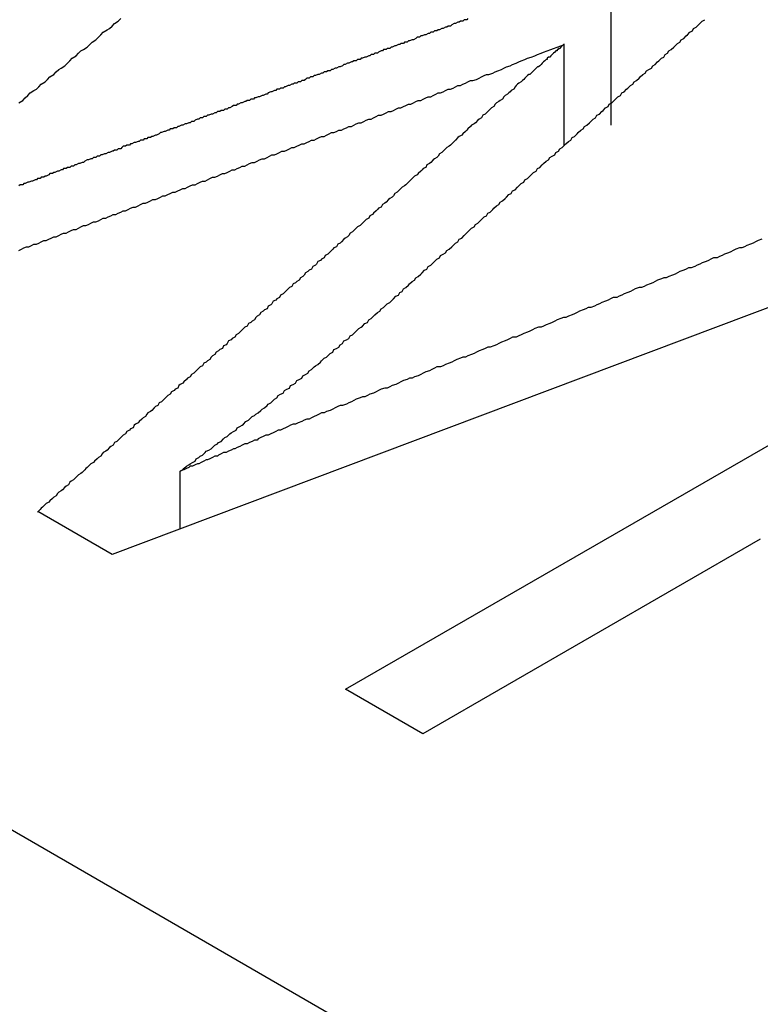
# Model space of a CAD drawing. Extents: x 7.6 to 27.1, y 2.7 to 20.5.
# Tile 129 of 136: x 24.3702 to 24.4299, y 20.0547 to 20.1341. Entities that reach past the tile are written whole.
import ezdxf

# ---------------------------------------------------------------- set-up
doc = ezdxf.new("R2010")
doc.units = 0
doc.layers.get('0').update_dxf_attribs({"linetype": 'CONTINUOUS'})

msp = doc.modelspace()

# ---------------------------------------------------------------- linework, layer by layer
at = {"color": 7, "linetype": 'CONTINUOUS'}
for p, q in [((24.461097, 20.01584), (24.00077, 20.281708)), ((24.417852, 20.125606), (24.417855, 20.138464)), ((24.414053, 20.123958), (24.414055, 20.13212)), ((24.451767, 20.118877), (24.377612, 20.090977)), ((24.396437, 20.080104), (24.457683, 20.11546)), ((24.383088, 20.093037), (24.383089, 20.097699)), ((24.377612, 20.090977), (24.37161, 20.094443)), ((24.429856, 20.092208), (24.402661, 20.076509)), ((24.402661, 20.076509), (24.396437, 20.080104))]:
    msp.add_line(p, q, dxfattribs=at)
at = {"color": 7}
for points in [[(24.4063, 20.1342, 0), (24.4062, 20.1341, 0), (24.406, 20.1341, 0), (24.4059, 20.134, 0), (24.4057, 20.134, 0), (24.4056, 20.1339, 0), (24.4055, 20.1339, 0), (24.4053, 20.1338, 0), (24.4052, 20.1338, 0), (24.405, 20.1337, 0), (24.4049, 20.1336, 0), (24.4047, 20.1336, 0), (24.4046, 20.1335, 0), (24.4045, 20.1335, 0), (24.4043, 20.1334, 0), (24.4042, 20.1334, 0), (24.404, 20.1333, 0), (24.4039, 20.1333, 0), (24.4038, 20.1332, 0), (24.4036, 20.1332, 0), (24.4035, 20.1331, 0), (24.4033, 20.1331, 0), (24.4032, 20.133, 0), (24.4031, 20.133, 0), (24.4029, 20.1329, 0), (24.4028, 20.1329, 0), (24.4026, 20.1328, 0), (24.4025, 20.1328, 0), (24.4024, 20.1327, 0), (24.4022, 20.1327, 0), (24.4021, 20.1326, 0), (24.4019, 20.1325, 0), (24.4018, 20.1325, 0), (24.4016, 20.1324, 0), (24.4015, 20.1324, 0), (24.4014, 20.1323, 0), (24.4012, 20.1323, 0), (24.4011, 20.1322, 0), (24.4009, 20.1322, 0), (24.4008, 20.1321, 0), (24.4007, 20.1321, 0), (24.4005, 20.132, 0), (24.4004, 20.132, 0), (24.4002, 20.1319, 0), (24.4001, 20.1319, 0), (24.4, 20.1318, 0), (24.3998, 20.1318, 0), (24.3997, 20.1317, 0), (24.3995, 20.1317, 0), (24.3994, 20.1316, 0), (24.3993, 20.1316, 0), (24.3991, 20.1315, 0), (24.399, 20.1314, 0), (24.3988, 20.1314, 0), (24.3987, 20.1313, 0), (24.3985, 20.1313, 0), (24.3984, 20.1312, 0), (24.3983, 20.1312, 0), (24.3981, 20.1311, 0), (24.398, 20.1311, 0), (24.3978, 20.131, 0), (24.3977, 20.131, 0), (24.3976, 20.1309, 0), (24.3974, 20.1309, 0), (24.3973, 20.1308, 0), (24.3971, 20.1308, 0), (24.397, 20.1307, 0), (24.3969, 20.1307, 0), (24.3967, 20.1306, 0), (24.3966, 20.1306, 0), (24.3964, 20.1305, 0), (24.3963, 20.1305, 0), (24.3962, 20.1304, 0), (24.396, 20.1303, 0), (24.3959, 20.1303, 0), (24.3957, 20.1302, 0), (24.3956, 20.1302, 0), (24.3954, 20.1301, 0), (24.3953, 20.1301, 0), (24.3952, 20.13, 0), (24.395, 20.13, 0), (24.3949, 20.1299, 0), (24.3947, 20.1299, 0), (24.3946, 20.1298, 0), (24.3945, 20.1298, 0), (24.3943, 20.1297, 0), (24.3942, 20.1297, 0), (24.394, 20.1296, 0), (24.3939, 20.1296, 0), (24.3938, 20.1295, 0), (24.3936, 20.1295, 0), (24.3935, 20.1294, 0), (24.3933, 20.1294, 0), (24.3932, 20.1293, 0), (24.3931, 20.1292, 0), (24.3929, 20.1292, 0), (24.3928, 20.1291, 0), (24.3926, 20.1291, 0), (24.3925, 20.129, 0), (24.3923, 20.129, 0), (24.3922, 20.1289, 0), (24.3921, 20.1289, 0), (24.3919, 20.1288, 0), (24.3918, 20.1288, 0), (24.3916, 20.1287, 0), (24.3915, 20.1287, 0), (24.3914, 20.1286, 0), (24.3912, 20.1286, 0), (24.3911, 20.1285, 0), (24.3909, 20.1285, 0), (24.3908, 20.1284, 0), (24.3907, 20.1284, 0), (24.3905, 20.1283, 0), (24.3904, 20.1283, 0), (24.3902, 20.1282, 0), (24.3901, 20.1281, 0), (24.39, 20.1281, 0), (24.3898, 20.128, 0), (24.3897, 20.128, 0), (24.3895, 20.1279, 0), (24.3894, 20.1279, 0), (24.3892, 20.1278, 0), (24.3891, 20.1278, 0), (24.389, 20.1277, 0), (24.3888, 20.1277, 0), (24.3887, 20.1276, 0), (24.3885, 20.1276, 0), (24.3884, 20.1275, 0), (24.3883, 20.1275, 0), (24.3881, 20.1274, 0), (24.388, 20.1274, 0), (24.3878, 20.1273, 0), (24.3877, 20.1273, 0), (24.3876, 20.1272, 0), (24.3874, 20.1272, 0), (24.3873, 20.1271, 0), (24.3871, 20.127, 0), (24.387, 20.127, 0), (24.3869, 20.1269, 0), (24.3867, 20.1269, 0), (24.3866, 20.1268, 0), (24.3864, 20.1268, 0), (24.3863, 20.1267, 0), (24.3861, 20.1267, 0), (24.386, 20.1266, 0), (24.3859, 20.1266, 0), (24.3857, 20.1265, 0), (24.3856, 20.1265, 0), (24.3854, 20.1264, 0), (24.3853, 20.1264, 0), (24.3852, 20.1263, 0), (24.385, 20.1263, 0), (24.3849, 20.1262, 0), (24.3847, 20.1262, 0), (24.3846, 20.1261, 0), (24.3845, 20.1261, 0), (24.3843, 20.126, 0), (24.3842, 20.1259, 0), (24.384, 20.1259, 0), (24.3839, 20.1258, 0), (24.3838, 20.1258, 0), (24.3836, 20.1257, 0), (24.3835, 20.1257, 0), (24.3833, 20.1256, 0), (24.3832, 20.1256, 0), (24.383, 20.1255, 0), (24.3829, 20.1255, 0), (24.3828, 20.1254, 0), (24.3826, 20.1254, 0), (24.3825, 20.1253, 0), (24.3823, 20.1253, 0), (24.3822, 20.1252, 0), (24.3821, 20.1252, 0), (24.3819, 20.1251, 0), (24.3818, 20.1251, 0), (24.3816, 20.125, 0), (24.3815, 20.125, 0), (24.3814, 20.1249, 0), (24.3812, 20.1248, 0), (24.3811, 20.1248, 0), (24.3809, 20.1247, 0), (24.3808, 20.1247, 0), (24.3807, 20.1246, 0), (24.3805, 20.1246, 0), (24.3804, 20.1245, 0), (24.3802, 20.1245, 0), (24.3801, 20.1244, 0), (24.3799, 20.1244, 0), (24.3798, 20.1243, 0), (24.3797, 20.1243, 0), (24.3795, 20.1242, 0), (24.3794, 20.1242, 0), (24.3792, 20.1241, 0), (24.3791, 20.1241, 0), (24.379, 20.124, 0), (24.3788, 20.124, 0), (24.3787, 20.1239, 0), (24.3785, 20.1239, 0), (24.3784, 20.1238, 0), (24.3783, 20.1237, 0), (24.3781, 20.1237, 0), (24.378, 20.1236, 0), (24.3778, 20.1236, 0), (24.3777, 20.1235, 0), (24.3776, 20.1235, 0), (24.3774, 20.1234, 0), (24.3773, 20.1234, 0), (24.3771, 20.1233, 0), (24.377, 20.1233, 0), (24.3768, 20.1232, 0), (24.3767, 20.1232, 0), (24.3766, 20.1231, 0), (24.3764, 20.1231, 0), (24.3763, 20.123, 0), (24.3761, 20.123, 0), (24.376, 20.1229, 0), (24.3759, 20.1229, 0), (24.3757, 20.1228, 0), (24.3756, 20.1228, 0), (24.3754, 20.1227, 0), (24.3753, 20.1226, 0), (24.3752, 20.1226, 0), (24.375, 20.1225, 0), (24.3749, 20.1225, 0), (24.3747, 20.1224, 0), (24.3746, 20.1224, 0), (24.3745, 20.1223, 0), (24.3743, 20.1223, 0), (24.3742, 20.1222, 0), (24.374, 20.1222, 0), (24.3739, 20.1221, 0), (24.3737, 20.1221, 0), (24.3736, 20.122, 0), (24.3735, 20.122, 0), (24.3733, 20.1219, 0), (24.3732, 20.1219, 0), (24.373, 20.1218, 0), (24.3729, 20.1218, 0), (24.3728, 20.1217, 0), (24.3726, 20.1217, 0), (24.3725, 20.1216, 0), (24.3723, 20.1215, 0), (24.3722, 20.1215, 0), (24.3721, 20.1214, 0), (24.3719, 20.1214, 0), (24.3718, 20.1213, 0), (24.3716, 20.1213, 0), (24.3715, 20.1212, 0), (24.3714, 20.1212, 0), (24.3712, 20.1211, 0), (24.3711, 20.1211, 0), (24.3709, 20.121, 0), (24.3708, 20.121, 0), (24.3706, 20.1209, 0), (24.3705, 20.1209, 0), (24.3704, 20.1208, 0), (24.3702, 20.1208, 0), (24.3701, 20.1207, 0)], [(24.3701, 20.1274, 0), (24.3704, 20.1276, 0), (24.3706, 20.1278, 0), (24.3708, 20.128, 0), (24.371, 20.1282, 0), (24.3713, 20.1284, 0), (24.3715, 20.1285, 0), (24.3717, 20.1287, 0), (24.3719, 20.1289, 0), (24.3722, 20.1291, 0), (24.3724, 20.1293, 0), (24.3726, 20.1295, 0), (24.3729, 20.1297, 0), (24.3731, 20.1299, 0), (24.3733, 20.1301, 0), (24.3735, 20.1302, 0), (24.3738, 20.1304, 0), (24.374, 20.1306, 0), (24.3742, 20.1308, 0), (24.3744, 20.131, 0), (24.3747, 20.1312, 0), (24.3749, 20.1314, 0), (24.3751, 20.1316, 0), (24.3753, 20.1317, 0), (24.3756, 20.1319, 0), (24.3758, 20.1321, 0), (24.376, 20.1323, 0), (24.3763, 20.1325, 0), (24.3765, 20.1327, 0), (24.3767, 20.1329, 0), (24.3769, 20.1331, 0), (24.3772, 20.1333, 0), (24.3774, 20.1334, 0), (24.3776, 20.1336, 0), (24.3778, 20.1338, 0), (24.3781, 20.134, 0), (24.3783, 20.1342, 0)], [(24.3831, 20.0977, 0), (24.3833, 20.0978, 0), (24.3834, 20.0979, 0), (24.3836, 20.0981, 0), (24.3838, 20.0982, 0), (24.3839, 20.0983, 0), (24.3841, 20.0984, 0), (24.3843, 20.0985, 0), (24.3844, 20.0987, 0), (24.3846, 20.0988, 0), (24.3847, 20.0989, 0), (24.3849, 20.099, 0), (24.3851, 20.0992, 0), (24.3852, 20.0993, 0), (24.3854, 20.0994, 0), (24.3856, 20.0995, 0), (24.3857, 20.0996, 0), (24.3859, 20.0998, 0), (24.3861, 20.0999, 0), (24.3862, 20.1, 0), (24.3864, 20.1001, 0), (24.3866, 20.1003, 0), (24.3867, 20.1004, 0), (24.3869, 20.1005, 0), (24.3871, 20.1007, 0), (24.3872, 20.1008, 0), (24.3874, 20.1009, 0), (24.3876, 20.101, 0), (24.3877, 20.1012, 0), (24.3879, 20.1013, 0), (24.3881, 20.1014, 0), (24.3882, 20.1015, 0), (24.3884, 20.1017, 0), (24.3886, 20.1018, 0), (24.3887, 20.1019, 0), (24.3889, 20.1021, 0), (24.3891, 20.1022, 0), (24.3892, 20.1023, 0), (24.3894, 20.1024, 0), (24.3896, 20.1026, 0), (24.3897, 20.1027, 0), (24.3899, 20.1028, 0), (24.3901, 20.103, 0), (24.3902, 20.1031, 0), (24.3904, 20.1032, 0), (24.3906, 20.1034, 0), (24.3907, 20.1035, 0), (24.3909, 20.1036, 0), (24.391, 20.1038, 0), (24.3912, 20.1039, 0), (24.3914, 20.104, 0), (24.3915, 20.1042, 0), (24.3917, 20.1043, 0), (24.3919, 20.1044, 0), (24.392, 20.1046, 0), (24.3922, 20.1047, 0), (24.3924, 20.1048, 0), (24.3925, 20.105, 0), (24.3927, 20.1051, 0), (24.3929, 20.1052, 0), (24.393, 20.1054, 0), (24.3932, 20.1055, 0), (24.3934, 20.1056, 0), (24.3935, 20.1058, 0), (24.3937, 20.1059, 0), (24.3939, 20.1061, 0), (24.394, 20.1062, 0), (24.3942, 20.1063, 0), (24.3944, 20.1065, 0), (24.3945, 20.1066, 0), (24.3947, 20.1068, 0), (24.3949, 20.1069, 0), (24.395, 20.107, 0), (24.3952, 20.1072, 0), (24.3954, 20.1073, 0), (24.3955, 20.1075, 0), (24.3957, 20.1076, 0), (24.3959, 20.1077, 0), (24.396, 20.1079, 0), (24.3962, 20.108, 0), (24.3963, 20.1082, 0), (24.3965, 20.1083, 0), (24.3967, 20.1084, 0), (24.3968, 20.1086, 0), (24.397, 20.1087, 0), (24.3972, 20.1089, 0), (24.3973, 20.109, 0), (24.3975, 20.1092, 0), (24.3977, 20.1093, 0), (24.3978, 20.1094, 0), (24.398, 20.1096, 0), (24.3982, 20.1097, 0), (24.3983, 20.1099, 0), (24.3985, 20.11, 0), (24.3987, 20.1102, 0), (24.3988, 20.1103, 0), (24.399, 20.1105, 0), (24.3992, 20.1106, 0), (24.3993, 20.1108, 0), (24.3995, 20.1109, 0), (24.3997, 20.1111, 0), (24.3998, 20.1112, 0), (24.4, 20.1113, 0), (24.4002, 20.1115, 0), (24.4003, 20.1116, 0), (24.4005, 20.1118, 0), (24.4007, 20.1119, 0), (24.4008, 20.1121, 0), (24.401, 20.1122, 0), (24.4011, 20.1124, 0), (24.4013, 20.1125, 0), (24.4015, 20.1127, 0), (24.4016, 20.1128, 0), (24.4018, 20.113, 0), (24.402, 20.1131, 0), (24.4021, 20.1133, 0), (24.4023, 20.1134, 0), (24.4025, 20.1136, 0), (24.4026, 20.1137, 0), (24.4028, 20.1139, 0), (24.403, 20.114, 0), (24.4031, 20.1142, 0), (24.4033, 20.1143, 0), (24.4035, 20.1145, 0), (24.4036, 20.1146, 0), (24.4038, 20.1148, 0), (24.404, 20.1149, 0), (24.4041, 20.1151, 0), (24.4043, 20.1152, 0), (24.4045, 20.1153, 0), (24.4046, 20.1155, 0), (24.4048, 20.1156, 0), (24.405, 20.1158, 0), (24.4051, 20.1159, 0), (24.4053, 20.1161, 0), (24.4055, 20.1162, 0), (24.4056, 20.1164, 0), (24.4058, 20.1165, 0), (24.406, 20.1167, 0), (24.4061, 20.1168, 0), (24.4063, 20.117, 0), (24.4064, 20.1171, 0), (24.4066, 20.1173, 0), (24.4068, 20.1174, 0), (24.4069, 20.1176, 0), (24.4071, 20.1177, 0), (24.4073, 20.1179, 0), (24.4074, 20.118, 0), (24.4076, 20.1182, 0), (24.4078, 20.1183, 0), (24.4079, 20.1185, 0), (24.4081, 20.1186, 0), (24.4083, 20.1188, 0), (24.4084, 20.1189, 0), (24.4086, 20.1191, 0), (24.4088, 20.1192, 0), (24.4089, 20.1194, 0), (24.4091, 20.1195, 0), (24.4093, 20.1197, 0), (24.4094, 20.1198, 0), (24.4096, 20.12, 0), (24.4098, 20.1201, 0), (24.4099, 20.1203, 0), (24.4101, 20.1204, 0), (24.4103, 20.1206, 0), (24.4104, 20.1207, 0), (24.4106, 20.1209, 0), (24.4108, 20.121, 0), (24.4109, 20.1212, 0), (24.4111, 20.1213, 0), (24.4113, 20.1215, 0), (24.4114, 20.1216, 0), (24.4116, 20.1218, 0), (24.4118, 20.1219, 0), (24.4119, 20.1221, 0), (24.4121, 20.1222, 0), (24.4123, 20.1224, 0), (24.4124, 20.1225, 0), (24.4126, 20.1227, 0), (24.4128, 20.1228, 0), (24.4129, 20.123, 0), (24.4131, 20.1231, 0), (24.4133, 20.1232, 0), (24.4134, 20.1234, 0), (24.4136, 20.1235, 0), (24.4137, 20.1237, 0), (24.4139, 20.1238, 0), (24.4141, 20.124, 0), (24.4142, 20.1241, 0), (24.4144, 20.1243, 0), (24.4146, 20.1244, 0), (24.4147, 20.1246, 0), (24.4149, 20.1247, 0), (24.4151, 20.1249, 0), (24.4152, 20.125, 0), (24.4154, 20.1252, 0), (24.4156, 20.1253, 0), (24.4157, 20.1255, 0), (24.4159, 20.1256, 0), (24.4161, 20.1258, 0), (24.4162, 20.1259, 0), (24.4164, 20.1261, 0), (24.4166, 20.1262, 0), (24.4167, 20.1264, 0), (24.4169, 20.1265, 0), (24.4171, 20.1267, 0), (24.4172, 20.1268, 0), (24.4174, 20.127, 0), (24.4176, 20.1271, 0), (24.4177, 20.1273, 0), (24.4179, 20.1274, 0), (24.4181, 20.1276, 0), (24.4182, 20.1277, 0), (24.4184, 20.1279, 0), (24.4186, 20.128, 0), (24.4187, 20.1282, 0), (24.4189, 20.1283, 0), (24.4191, 20.1285, 0), (24.4192, 20.1286, 0), (24.4194, 20.1288, 0), (24.4196, 20.1289, 0), (24.4197, 20.1291, 0), (24.4199, 20.1292, 0), (24.4201, 20.1294, 0), (24.4202, 20.1295, 0), (24.4204, 20.1297, 0), (24.4206, 20.1298, 0), (24.4207, 20.13, 0), (24.4209, 20.1301, 0), (24.4211, 20.1302, 0), (24.4212, 20.1304, 0), (24.4214, 20.1305, 0), (24.4216, 20.1307, 0), (24.4217, 20.1308, 0), (24.4219, 20.131, 0), (24.4221, 20.1311, 0), (24.4222, 20.1313, 0), (24.4224, 20.1314, 0), (24.4225, 20.1316, 0), (24.4227, 20.1317, 0), (24.4229, 20.1319, 0), (24.423, 20.132, 0), (24.4232, 20.1322, 0), (24.4234, 20.1323, 0), (24.4235, 20.1325, 0), (24.4237, 20.1326, 0), (24.4239, 20.1328, 0), (24.424, 20.1329, 0), (24.4242, 20.1331, 0), (24.4244, 20.1332, 0), (24.4245, 20.1334, 0), (24.4247, 20.1335, 0), (24.4249, 20.1337, 0), (24.425, 20.1338, 0), (24.4252, 20.134, 0), (24.4254, 20.1341, 0)], [(24.3701, 20.1155, 0), (24.3703, 20.1156, 0), (24.3705, 20.1157, 0), (24.3707, 20.1158, 0), (24.3709, 20.1158, 0), (24.3711, 20.1159, 0), (24.3713, 20.116, 0), (24.3715, 20.116, 0), (24.3717, 20.1161, 0), (24.3719, 20.1162, 0), (24.3721, 20.1163, 0), (24.3723, 20.1163, 0), (24.3725, 20.1164, 0), (24.3727, 20.1165, 0), (24.3729, 20.1166, 0), (24.3731, 20.1166, 0), (24.3733, 20.1167, 0), (24.3735, 20.1168, 0), (24.3737, 20.1169, 0), (24.3739, 20.1169, 0), (24.3741, 20.117, 0), (24.3743, 20.1171, 0), (24.3745, 20.1172, 0), (24.3747, 20.1172, 0), (24.3749, 20.1173, 0), (24.3751, 20.1174, 0), (24.3753, 20.1175, 0), (24.3755, 20.1175, 0), (24.3757, 20.1176, 0), (24.3759, 20.1177, 0), (24.3761, 20.1178, 0), (24.3763, 20.1178, 0), (24.3765, 20.1179, 0), (24.3767, 20.118, 0), (24.3769, 20.1181, 0), (24.3771, 20.1181, 0), (24.3773, 20.1182, 0), (24.3775, 20.1183, 0), (24.3777, 20.1184, 0), (24.3779, 20.1184, 0), (24.3781, 20.1185, 0), (24.3783, 20.1186, 0), (24.3785, 20.1187, 0), (24.3787, 20.1187, 0), (24.3789, 20.1188, 0), (24.3791, 20.1189, 0), (24.3793, 20.119, 0), (24.3795, 20.119, 0), (24.3797, 20.1191, 0), (24.3799, 20.1192, 0), (24.3801, 20.1193, 0), (24.3803, 20.1193, 0), (24.3805, 20.1194, 0), (24.3807, 20.1195, 0), (24.3809, 20.1196, 0), (24.3811, 20.1196, 0), (24.3813, 20.1197, 0), (24.3815, 20.1198, 0), (24.3817, 20.1199, 0), (24.3819, 20.1199, 0), (24.3821, 20.12, 0), (24.3823, 20.1201, 0), (24.3825, 20.1202, 0), (24.3827, 20.1202, 0), (24.3829, 20.1203, 0), (24.3831, 20.1204, 0), (24.3833, 20.1205, 0), (24.3835, 20.1205, 0), (24.3837, 20.1206, 0), (24.3839, 20.1207, 0), (24.3841, 20.1208, 0), (24.3843, 20.1208, 0), (24.3845, 20.1209, 0), (24.3847, 20.121, 0), (24.3849, 20.1211, 0), (24.3851, 20.1211, 0), (24.3853, 20.1212, 0), (24.3855, 20.1213, 0), (24.3857, 20.1214, 0), (24.3859, 20.1214, 0), (24.3861, 20.1215, 0), (24.3863, 20.1216, 0), (24.3865, 20.1217, 0), (24.3867, 20.1217, 0), (24.3869, 20.1218, 0), (24.3871, 20.1219, 0), (24.3873, 20.122, 0), (24.3875, 20.122, 0), (24.3877, 20.1221, 0), (24.3879, 20.1222, 0), (24.3881, 20.1223, 0), (24.3883, 20.1223, 0), (24.3885, 20.1224, 0), (24.3887, 20.1225, 0), (24.3889, 20.1226, 0), (24.3891, 20.1226, 0), (24.3893, 20.1227, 0), (24.3895, 20.1228, 0), (24.3897, 20.1229, 0), (24.3899, 20.1229, 0), (24.3901, 20.123, 0), (24.3903, 20.1231, 0), (24.3905, 20.1232, 0), (24.3907, 20.1232, 0), (24.3909, 20.1233, 0), (24.3911, 20.1234, 0), (24.3913, 20.1235, 0), (24.3915, 20.1235, 0), (24.3917, 20.1236, 0), (24.3919, 20.1237, 0), (24.3921, 20.1238, 0), (24.3923, 20.1238, 0), (24.3925, 20.1239, 0), (24.3927, 20.124, 0), (24.3929, 20.1241, 0), (24.3931, 20.1241, 0), (24.3933, 20.1242, 0), (24.3935, 20.1243, 0), (24.3937, 20.1244, 0), (24.3939, 20.1244, 0), (24.3941, 20.1245, 0), (24.3943, 20.1246, 0), (24.3945, 20.1247, 0), (24.3947, 20.1247, 0), (24.3949, 20.1248, 0), (24.3951, 20.1249, 0), (24.3953, 20.125, 0), (24.3955, 20.125, 0), (24.3957, 20.1251, 0), (24.3959, 20.1252, 0), (24.3961, 20.1252, 0), (24.3963, 20.1253, 0), (24.3965, 20.1254, 0), (24.3967, 20.1255, 0), (24.3969, 20.1255, 0), (24.3971, 20.1256, 0), (24.3973, 20.1257, 0), (24.3975, 20.1258, 0), (24.3977, 20.1258, 0), (24.3979, 20.1259, 0), (24.3981, 20.126, 0), (24.3983, 20.1261, 0), (24.3985, 20.1261, 0), (24.3987, 20.1262, 0), (24.3989, 20.1263, 0), (24.3991, 20.1264, 0), (24.3993, 20.1264, 0), (24.3995, 20.1265, 0), (24.3997, 20.1266, 0), (24.3999, 20.1267, 0), (24.4001, 20.1267, 0), (24.4003, 20.1268, 0), (24.4005, 20.1269, 0), (24.4007, 20.127, 0), (24.4009, 20.127, 0), (24.4011, 20.1271, 0), (24.4013, 20.1272, 0), (24.4015, 20.1273, 0), (24.4017, 20.1273, 0), (24.4019, 20.1274, 0), (24.4021, 20.1275, 0), (24.4023, 20.1276, 0), (24.4025, 20.1276, 0), (24.4027, 20.1277, 0), (24.4029, 20.1278, 0), (24.4031, 20.1279, 0), (24.4033, 20.1279, 0), (24.4035, 20.128, 0), (24.4037, 20.1281, 0), (24.4039, 20.1282, 0), (24.4041, 20.1282, 0), (24.4043, 20.1283, 0), (24.4045, 20.1284, 0), (24.4047, 20.1285, 0), (24.4049, 20.1285, 0), (24.4051, 20.1286, 0), (24.4053, 20.1287, 0), (24.4055, 20.1288, 0), (24.4057, 20.1288, 0), (24.4059, 20.1289, 0), (24.4061, 20.129, 0), (24.4063, 20.1291, 0), (24.4065, 20.1292, 0), (24.4067, 20.1292, 0), (24.407, 20.1293, 0), (24.4072, 20.1294, 0), (24.4074, 20.1295, 0), (24.4076, 20.1296, 0), (24.4078, 20.1297, 0), (24.408, 20.1297, 0), (24.4083, 20.1298, 0), (24.4085, 20.1299, 0), (24.4087, 20.13, 0), (24.409, 20.1301, 0), (24.4092, 20.1302, 0), (24.4094, 20.1303, 0), (24.4097, 20.1304, 0), (24.4099, 20.1305, 0), (24.4102, 20.1306, 0), (24.4104, 20.1307, 0), (24.4106, 20.1308, 0), (24.4109, 20.1309, 0), (24.4111, 20.131, 0), (24.4114, 20.1311, 0), (24.4117, 20.1312, 0), (24.4119, 20.1313, 0), (24.4122, 20.1314, 0), (24.4124, 20.1315, 0), (24.4127, 20.1316, 0), (24.413, 20.1317, 0), (24.4132, 20.1318, 0), (24.4135, 20.1319, 0), (24.4138, 20.132, 0), (24.4141, 20.1321, 0)], [(24.4141, 20.1321, 0), (24.414, 20.1321, 0), (24.414, 20.1321, 0), (24.4139, 20.132, 0), (24.4139, 20.132, 0), (24.4139, 20.132, 0), (24.4138, 20.1319, 0), (24.4138, 20.1319, 0), (24.4137, 20.1318, 0), (24.4137, 20.1318, 0), (24.4136, 20.1318, 0), (24.4136, 20.1317, 0), (24.4135, 20.1317, 0), (24.4135, 20.1316, 0), (24.4134, 20.1316, 0), (24.4133, 20.1315, 0), (24.4133, 20.1315, 0), (24.4132, 20.1314, 0), (24.4132, 20.1314, 0), (24.4131, 20.1313, 0), (24.413, 20.1312, 0), (24.413, 20.1312, 0), (24.4129, 20.1311, 0), (24.4128, 20.1311, 0), (24.4127, 20.131, 0), (24.4127, 20.1309, 0), (24.4126, 20.1309, 0), (24.4125, 20.1308, 0), (24.4124, 20.1307, 0), (24.4123, 20.1306, 0), (24.4123, 20.1306, 0), (24.4122, 20.1305, 0), (24.4121, 20.1304, 0), (24.412, 20.1303, 0), (24.4119, 20.1303, 0), (24.4118, 20.1302, 0), (24.4117, 20.1301, 0), (24.4116, 20.13, 0), (24.4115, 20.1299, 0), (24.4114, 20.1298, 0), (24.4113, 20.1297, 0), (24.4112, 20.1297, 0), (24.4111, 20.1296, 0), (24.411, 20.1295, 0), (24.4109, 20.1294, 0), (24.4108, 20.1293, 0), (24.4107, 20.1292, 0), (24.4106, 20.1291, 0), (24.4104, 20.129, 0), (24.4103, 20.1289, 0), (24.4102, 20.1288, 0), (24.4101, 20.1287, 0), (24.41, 20.1285, 0), (24.4098, 20.1284, 0), (24.4097, 20.1283, 0), (24.4096, 20.1282, 0), (24.4095, 20.1281, 0), (24.4093, 20.128, 0), (24.4092, 20.1279, 0), (24.4091, 20.1277, 0), (24.4089, 20.1276, 0), (24.4088, 20.1275, 0), (24.4086, 20.1274, 0), (24.4085, 20.1273, 0), (24.4084, 20.1271, 0), (24.4082, 20.127, 0), (24.4081, 20.1269, 0), (24.4079, 20.1267, 0), (24.4078, 20.1266, 0), (24.4077, 20.1265, 0), (24.4075, 20.1264, 0), (24.4074, 20.1262, 0), (24.4072, 20.1261, 0), (24.4071, 20.126, 0), (24.4069, 20.1258, 0), (24.4068, 20.1257, 0), (24.4066, 20.1256, 0), (24.4065, 20.1255, 0), (24.4063, 20.1253, 0), (24.4062, 20.1252, 0), (24.4061, 20.1251, 0), (24.4059, 20.1249, 0), (24.4058, 20.1248, 0), (24.4056, 20.1247, 0), (24.4055, 20.1246, 0), (24.4053, 20.1244, 0), (24.4052, 20.1243, 0), (24.4051, 20.1242, 0), (24.4049, 20.124, 0), (24.4048, 20.1239, 0), (24.4046, 20.1238, 0), (24.4045, 20.1237, 0), (24.4043, 20.1235, 0), (24.4042, 20.1234, 0), (24.404, 20.1233, 0), (24.4039, 20.1231, 0), (24.4038, 20.123, 0), (24.4036, 20.1229, 0), (24.4035, 20.1228, 0), (24.4033, 20.1226, 0), (24.4032, 20.1225, 0), (24.403, 20.1224, 0), (24.4029, 20.1222, 0), (24.4027, 20.1221, 0), (24.4026, 20.122, 0), (24.4025, 20.1219, 0), (24.4023, 20.1217, 0), (24.4022, 20.1216, 0), (24.402, 20.1215, 0), (24.4019, 20.1214, 0), (24.4017, 20.1212, 0), (24.4016, 20.1211, 0), (24.4015, 20.121, 0), (24.4013, 20.1208, 0), (24.4012, 20.1207, 0), (24.401, 20.1206, 0), (24.4009, 20.1205, 0), (24.4007, 20.1203, 0), (24.4006, 20.1202, 0), (24.4004, 20.1201, 0), (24.4003, 20.1199, 0), (24.4002, 20.1198, 0), (24.4, 20.1197, 0), (24.3999, 20.1196, 0), (24.3997, 20.1194, 0), (24.3996, 20.1193, 0), (24.3994, 20.1192, 0), (24.3993, 20.119, 0), (24.3991, 20.1189, 0), (24.399, 20.1188, 0), (24.3989, 20.1187, 0), (24.3987, 20.1185, 0), (24.3986, 20.1184, 0), (24.3984, 20.1183, 0), (24.3983, 20.1181, 0), (24.3981, 20.118, 0), (24.398, 20.1179, 0), (24.3979, 20.1178, 0), (24.3977, 20.1176, 0), (24.3976, 20.1175, 0), (24.3974, 20.1174, 0), (24.3973, 20.1173, 0), (24.3971, 20.1171, 0), (24.397, 20.117, 0), (24.3968, 20.1169, 0), (24.3967, 20.1167, 0), (24.3966, 20.1166, 0), (24.3964, 20.1165, 0), (24.3963, 20.1164, 0), (24.3961, 20.1162, 0), (24.396, 20.1161, 0), (24.3958, 20.116, 0), (24.3957, 20.1158, 0), (24.3955, 20.1157, 0), (24.3954, 20.1156, 0), (24.3953, 20.1155, 0), (24.3951, 20.1153, 0), (24.395, 20.1152, 0), (24.3948, 20.1151, 0), (24.3947, 20.1149, 0), (24.3945, 20.1148, 0), (24.3944, 20.1147, 0), (24.3942, 20.1146, 0), (24.3941, 20.1144, 0), (24.394, 20.1143, 0), (24.3938, 20.1142, 0), (24.3937, 20.114, 0), (24.3935, 20.1139, 0), (24.3934, 20.1138, 0), (24.3932, 20.1137, 0), (24.3931, 20.1135, 0), (24.393, 20.1134, 0), (24.3928, 20.1133, 0), (24.3927, 20.1131, 0), (24.3925, 20.113, 0), (24.3924, 20.1129, 0), (24.3922, 20.1128, 0), (24.3921, 20.1126, 0), (24.3919, 20.1125, 0), (24.3918, 20.1124, 0), (24.3917, 20.1123, 0), (24.3915, 20.1121, 0), (24.3914, 20.112, 0), (24.3912, 20.1119, 0), (24.3911, 20.1117, 0), (24.3909, 20.1116, 0), (24.3908, 20.1115, 0), (24.3906, 20.1114, 0), (24.3905, 20.1112, 0), (24.3904, 20.1111, 0), (24.3902, 20.111, 0), (24.3901, 20.1108, 0), (24.3899, 20.1107, 0), (24.3898, 20.1106, 0), (24.3896, 20.1105, 0), (24.3895, 20.1103, 0), (24.3893, 20.1102, 0), (24.3892, 20.1101, 0), (24.3891, 20.1099, 0), (24.3889, 20.1098, 0), (24.3888, 20.1097, 0), (24.3886, 20.1096, 0), (24.3885, 20.1094, 0), (24.3883, 20.1093, 0), (24.3882, 20.1092, 0), (24.388, 20.109, 0), (24.3879, 20.1089, 0), (24.3878, 20.1088, 0), (24.3876, 20.1087, 0), (24.3875, 20.1085, 0), (24.3873, 20.1084, 0), (24.3872, 20.1083, 0), (24.387, 20.1082, 0), (24.3869, 20.108, 0), (24.3868, 20.1079, 0), (24.3866, 20.1078, 0), (24.3865, 20.1076, 0), (24.3863, 20.1075, 0), (24.3862, 20.1074, 0), (24.386, 20.1073, 0), (24.3859, 20.1071, 0), (24.3857, 20.107, 0), (24.3856, 20.1069, 0), (24.3855, 20.1067, 0), (24.3853, 20.1066, 0), (24.3852, 20.1065, 0), (24.385, 20.1064, 0), (24.3849, 20.1062, 0), (24.3847, 20.1061, 0), (24.3846, 20.106, 0), (24.3844, 20.1058, 0), (24.3843, 20.1057, 0), (24.3842, 20.1056, 0), (24.384, 20.1055, 0), (24.3839, 20.1053, 0), (24.3837, 20.1052, 0), (24.3836, 20.1051, 0), (24.3834, 20.1049, 0), (24.3833, 20.1048, 0), (24.3831, 20.1047, 0), (24.383, 20.1046, 0), (24.3829, 20.1044, 0), (24.3827, 20.1043, 0), (24.3826, 20.1042, 0), (24.3824, 20.1041, 0), (24.3823, 20.1039, 0), (24.3821, 20.1038, 0), (24.382, 20.1037, 0), (24.3818, 20.1035, 0), (24.3817, 20.1034, 0), (24.3816, 20.1033, 0), (24.3814, 20.1032, 0), (24.3813, 20.103, 0), (24.3811, 20.1029, 0), (24.381, 20.1028, 0), (24.3808, 20.1026, 0), (24.3807, 20.1025, 0), (24.3805, 20.1024, 0), (24.3804, 20.1023, 0), (24.3803, 20.1021, 0), (24.3801, 20.102, 0), (24.38, 20.1019, 0), (24.3798, 20.1017, 0), (24.3797, 20.1016, 0), (24.3795, 20.1015, 0), (24.3794, 20.1014, 0), (24.3793, 20.1012, 0), (24.3791, 20.1011, 0), (24.379, 20.101, 0), (24.3788, 20.1009, 0), (24.3787, 20.1007, 0), (24.3785, 20.1006, 0), (24.3784, 20.1005, 0), (24.3782, 20.1003, 0), (24.3781, 20.1002, 0), (24.378, 20.1001, 0), (24.3778, 20.1, 0), (24.3777, 20.0998, 0), (24.3775, 20.0997, 0), (24.3774, 20.0996, 0), (24.3772, 20.0994, 0), (24.3771, 20.0993, 0), (24.3769, 20.0992, 0), (24.3768, 20.0991, 0), (24.3767, 20.0989, 0), (24.3765, 20.0988, 0), (24.3764, 20.0987, 0), (24.3762, 20.0985, 0), (24.3761, 20.0984, 0), (24.3759, 20.0983, 0), (24.3758, 20.0982, 0), (24.3756, 20.098, 0), (24.3755, 20.0979, 0), (24.3754, 20.0978, 0), (24.3752, 20.0976, 0), (24.3751, 20.0975, 0), (24.3749, 20.0974, 0), (24.3748, 20.0973, 0), (24.3746, 20.0971, 0), (24.3745, 20.097, 0), (24.3743, 20.0969, 0), (24.3742, 20.0968, 0), (24.3741, 20.0966, 0), (24.3739, 20.0965, 0), (24.3738, 20.0964, 0), (24.3736, 20.0962, 0), (24.3735, 20.0961, 0), (24.3733, 20.096, 0), (24.3732, 20.0959, 0), (24.3731, 20.0957, 0), (24.3729, 20.0956, 0), (24.3728, 20.0955, 0), (24.3726, 20.0953, 0), (24.3725, 20.0952, 0), (24.3723, 20.0951, 0), (24.3722, 20.095, 0), (24.372, 20.0948, 0), (24.3719, 20.0947, 0), (24.3718, 20.0946, 0), (24.3716, 20.0944, 0)], [(24.43, 20.1164, 0), (24.4297, 20.1163, 0), (24.4295, 20.1162, 0), (24.4293, 20.1161, 0), (24.4291, 20.116, 0), (24.4288, 20.1159, 0), (24.4286, 20.1158, 0), (24.4284, 20.1157, 0), (24.4282, 20.1157, 0), (24.4279, 20.1156, 0), (24.4277, 20.1155, 0), (24.4275, 20.1154, 0), (24.4273, 20.1153, 0), (24.427, 20.1152, 0), (24.4268, 20.1151, 0), (24.4266, 20.115, 0), (24.4264, 20.1149, 0), (24.4261, 20.1149, 0), (24.4259, 20.1148, 0), (24.4257, 20.1147, 0), (24.4255, 20.1146, 0), (24.4252, 20.1145, 0), (24.425, 20.1144, 0), (24.4248, 20.1143, 0), (24.4246, 20.1142, 0), (24.4243, 20.1141, 0), (24.4241, 20.1141, 0), (24.4239, 20.114, 0), (24.4237, 20.1139, 0), (24.4234, 20.1138, 0), (24.4232, 20.1137, 0), (24.423, 20.1136, 0), (24.4228, 20.1135, 0), (24.4225, 20.1134, 0), (24.4223, 20.1133, 0), (24.4221, 20.1133, 0), (24.4219, 20.1132, 0), (24.4216, 20.1131, 0), (24.4214, 20.113, 0), (24.4212, 20.1129, 0), (24.421, 20.1128, 0), (24.4207, 20.1127, 0), (24.4205, 20.1126, 0), (24.4203, 20.1125, 0), (24.4201, 20.1125, 0), (24.4198, 20.1124, 0), (24.4196, 20.1123, 0), (24.4194, 20.1122, 0), (24.4192, 20.1121, 0), (24.4189, 20.112, 0), (24.4187, 20.1119, 0), (24.4185, 20.1118, 0), (24.4183, 20.1117, 0), (24.418, 20.1117, 0), (24.4178, 20.1116, 0), (24.4176, 20.1115, 0), (24.4174, 20.1114, 0), (24.4171, 20.1113, 0), (24.4169, 20.1112, 0), (24.4167, 20.1111, 0), (24.4165, 20.111, 0), (24.4162, 20.1109, 0), (24.416, 20.1109, 0), (24.4158, 20.1108, 0), (24.4156, 20.1107, 0), (24.4153, 20.1106, 0), (24.4151, 20.1105, 0), (24.4149, 20.1104, 0), (24.4147, 20.1103, 0), (24.4144, 20.1102, 0), (24.4142, 20.1101, 0), (24.414, 20.1101, 0), (24.4138, 20.11, 0), (24.4135, 20.1099, 0), (24.4133, 20.1098, 0), (24.4131, 20.1097, 0), (24.4129, 20.1096, 0), (24.4126, 20.1095, 0), (24.4124, 20.1094, 0), (24.4122, 20.1093, 0), (24.412, 20.1093, 0), (24.4117, 20.1092, 0), (24.4115, 20.1091, 0), (24.4113, 20.109, 0), (24.4111, 20.1089, 0), (24.4108, 20.1088, 0), (24.4106, 20.1087, 0), (24.4104, 20.1086, 0), (24.4102, 20.1085, 0), (24.4099, 20.1085, 0), (24.4097, 20.1084, 0), (24.4095, 20.1083, 0), (24.4093, 20.1082, 0), (24.409, 20.1081, 0), (24.4088, 20.108, 0), (24.4086, 20.1079, 0), (24.4084, 20.1078, 0), (24.4081, 20.1077, 0), (24.4079, 20.1077, 0), (24.4077, 20.1076, 0), (24.4075, 20.1075, 0), (24.4072, 20.1074, 0), (24.407, 20.1073, 0), (24.4068, 20.1072, 0), (24.4066, 20.1071, 0), (24.4063, 20.107, 0), (24.4061, 20.1069, 0), (24.4059, 20.1069, 0), (24.4057, 20.1068, 0), (24.4054, 20.1067, 0), (24.4052, 20.1066, 0), (24.405, 20.1065, 0), (24.4048, 20.1064, 0), (24.4045, 20.1063, 0), (24.4043, 20.1062, 0), (24.4041, 20.1061, 0), (24.4038, 20.1061, 0), (24.4036, 20.106, 0), (24.4034, 20.1059, 0), (24.4032, 20.1058, 0), (24.4029, 20.1057, 0), (24.4027, 20.1056, 0), (24.4025, 20.1055, 0), (24.4023, 20.1054, 0), (24.402, 20.1053, 0), (24.4018, 20.1052, 0), (24.4016, 20.1052, 0), (24.4014, 20.1051, 0), (24.4011, 20.105, 0), (24.4009, 20.1049, 0), (24.4007, 20.1048, 0), (24.4005, 20.1047, 0), (24.4002, 20.1046, 0), (24.4, 20.1045, 0), (24.3998, 20.1044, 0), (24.3996, 20.1044, 0), (24.3993, 20.1043, 0), (24.3991, 20.1042, 0), (24.3989, 20.1041, 0), (24.3987, 20.104, 0), (24.3984, 20.1039, 0), (24.3982, 20.1038, 0), (24.398, 20.1037, 0), (24.3978, 20.1037, 0), (24.3976, 20.1036, 0), (24.3973, 20.1035, 0), (24.3971, 20.1034, 0), (24.3969, 20.1033, 0), (24.3967, 20.1032, 0), (24.3965, 20.1031, 0), (24.3962, 20.103, 0), (24.396, 20.103, 0), (24.3958, 20.1029, 0), (24.3956, 20.1028, 0), (24.3954, 20.1027, 0), (24.3952, 20.1026, 0), (24.3949, 20.1025, 0), (24.3947, 20.1024, 0), (24.3945, 20.1024, 0), (24.3943, 20.1023, 0), (24.3941, 20.1022, 0), (24.3939, 20.1021, 0), (24.3937, 20.102, 0), (24.3935, 20.1019, 0), (24.3933, 20.1019, 0), (24.3931, 20.1018, 0), (24.3929, 20.1017, 0), (24.3926, 20.1016, 0), (24.3924, 20.1015, 0), (24.3922, 20.1015, 0), (24.392, 20.1014, 0), (24.3918, 20.1013, 0), (24.3916, 20.1012, 0), (24.3914, 20.1011, 0), (24.3912, 20.101, 0), (24.391, 20.101, 0), (24.3908, 20.1009, 0), (24.3906, 20.1008, 0), (24.3904, 20.1007, 0), (24.3902, 20.1006, 0), (24.39, 20.1006, 0), (24.3898, 20.1005, 0), (24.3896, 20.1004, 0), (24.3894, 20.1003, 0), (24.3893, 20.1002, 0), (24.3891, 20.1002, 0), (24.3889, 20.1001, 0), (24.3887, 20.1, 0), (24.3885, 20.0999, 0), (24.3883, 20.0999, 0), (24.3881, 20.0998, 0), (24.3879, 20.0997, 0), (24.3877, 20.0996, 0), (24.3875, 20.0995, 0), (24.3874, 20.0995, 0), (24.3872, 20.0994, 0), (24.387, 20.0993, 0), (24.3868, 20.0992, 0), (24.3866, 20.0992, 0), (24.3864, 20.0991, 0), (24.3862, 20.099, 0), (24.3861, 20.0989, 0), (24.3859, 20.0989, 0), (24.3857, 20.0988, 0), (24.3855, 20.0987, 0), (24.3853, 20.0986, 0), (24.3852, 20.0986, 0), (24.385, 20.0985, 0), (24.3848, 20.0984, 0), (24.3846, 20.0983, 0), (24.3845, 20.0983, 0), (24.3843, 20.0982, 0), (24.3841, 20.0981, 0), (24.3839, 20.0981, 0), (24.3838, 20.098, 0), (24.3836, 20.0979, 0), (24.3834, 20.0978, 0), (24.3833, 20.0978, 0), (24.3831, 20.0977, 0)]]:
    msp.add_polyline3d(points, dxfattribs=at)

doc.saveas('drawing.dxf')
